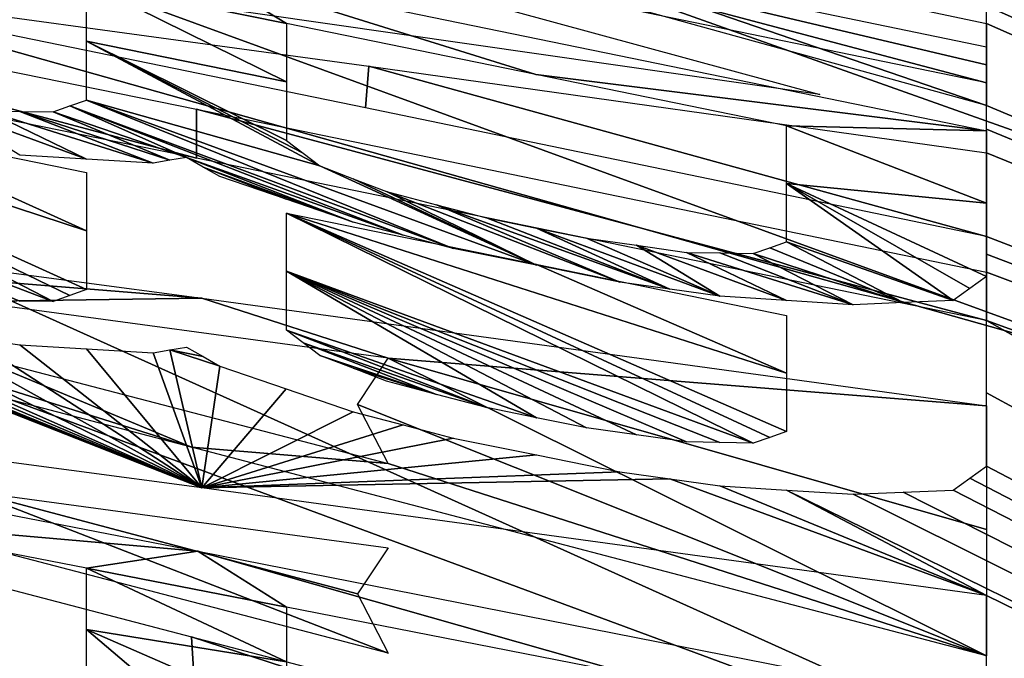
# Model space of a CAD drawing. Header units: millimetres. Extents: x -121 to 75, y -30 to 271.
# Tile 211 of 217: x 64.4 to 66.28, y 246.2 to 247.43. Entities that reach past the tile are written whole.
import ezdxf

# ---------------------------------------------------------------- set-up
doc = ezdxf.new("R2010")
doc.units = ezdxf.units.MM
doc.header["$LTSCALE"] = 65.185185
for name, color, linetype in [('397', 7, 'CONTINUOUS'), ('400', 7, 'CONTINUOUS'), ('499', 7, 'CONTINUOUS')]:
    doc.layers.add(name, color=color, linetype=linetype)

msp = doc.modelspace()

# ---------------------------------------------------------------- linework, layer by layer
at = {"layer": '397', "color": 251, "linetype": 'Continuous', "true_color": 0x4d4d4d}
for points in [[(56.8003, 251.581, 43.9619), (73.4445, 246.9416, 49.4758), (56.8427, 252.6555, 37.2326), (56.8003, 251.581, 43.9619)], [(73.4445, 248.031, -42.0424), (73.4445, 246.9416, -49.4759), (56.8427, 252.6555, -37.2326), (73.4445, 248.031, -42.0424)], [(56.8427, 252.6555, -37.2326), (73.4445, 246.9416, -49.4759), (66.25, 248.482, -50), (56.8427, 252.6555, -37.2326)], [(73.4445, 246.9416, 49.4758), (73.4445, 248.031, 42.0423), (56.8427, 252.6555, 37.2326), (73.4445, 246.9416, 49.4758)], [(56.7517, 250.3334, 51.0357), (73.4445, 245.6609, 57.3329), (56.8003, 251.581, 43.9619), (56.7517, 250.3334, 51.0357)], [(73.4445, 245.6609, 57.3329), (73.4445, 246.9416, 49.4758), (56.8003, 251.581, 43.9619), (73.4445, 245.6609, 57.3329)], [(56.6964, 248.8968, 58.5536), (73.4445, 242.7992, 72.9141), (56.7517, 250.3334, 51.0357), (56.6964, 248.8968, 58.5536)], [(73.4445, 242.7992, 72.9141), (73.4445, 244.2436, 65.3112), (56.7517, 250.3334, 51.0357), (73.4445, 242.7992, 72.9141)], [(73.4445, 244.2436, 65.3112), (73.4445, 245.6609, 57.3329), (56.7517, 250.3334, 51.0357), (73.4445, 244.2436, 65.3112)], [(56.6337, 247.249, 66.6292), (73.4445, 241.3103, 80.3527), (56.6964, 248.8968, 58.5536), (56.6337, 247.249, 66.6292)], [(73.4445, 241.3103, 80.3527), (73.4445, 242.7992, 72.9141), (56.6964, 248.8968, 58.5536), (73.4445, 241.3103, 80.3527)], [(66.25, 248.482, -50), (73.4445, 245.6609, -57.333), (66.25, 248.2933, -51.121), (66.25, 248.482, -50)], [(73.4445, 246.9416, -49.4759), (73.4445, 245.6609, -57.333), (66.25, 248.482, -50), (73.4445, 246.9416, -49.4759)], [(66.25, 248.2933, -51.121), (73.4445, 245.6609, -57.333), (66.25, 248.1008, -52.25), (66.25, 248.2933, -51.121)], [(66.0583, 248.1425, -52.25), (73.4445, 244.2436, -65.311), (65.867, 248.1841, -52.25), (66.0583, 248.1425, -52.25)], [(65.867, 248.1841, -52.25), (73.4445, 244.2436, -65.311), (66.0585, 247.9803, -53.1875), (65.867, 248.1841, -52.25)], [(66.25, 248.1008, -52.25), (73.4445, 244.2436, -65.311), (66.0583, 248.1425, -52.25), (66.25, 248.1008, -52.25)], [(73.4445, 245.6609, -57.333), (73.4445, 244.2436, -65.311), (66.25, 248.1008, -52.25), (73.4445, 245.6609, -57.333)], [(66.0585, 247.9803, -53.1875), (73.4445, 244.2436, -65.311), (66.1222, 247.9448, -53.3123), (66.0585, 247.9803, -53.1875)], [(66.1222, 247.9448, -53.3123), (73.4445, 244.2436, -65.311), (66.1862, 247.9092, -53.4375), (66.1222, 247.9448, -53.3123)], [(66.1862, 247.9092, -53.4375), (73.4445, 244.2436, -65.311), (66.2181, 247.8751, -53.5936), (66.1862, 247.9092, -53.4375)], [(66.2181, 247.8751, -53.5936), (73.4445, 244.2436, -65.311), (66.25, 247.8409, -53.75), (66.2181, 247.8751, -53.5936)], [(66.25, 247.8409, -53.75), (73.4445, 244.2436, -65.311), (66.25, 247.7972, -53.9998), (66.25, 247.8409, -53.75)], [(66.25, 247.7972, -53.9998), (73.4445, 244.2436, -65.311), (66.25, 247.7533, -54.25), (66.25, 247.7972, -53.9998)], [(66.25, 247.7533, -54.25), (73.4445, 244.2436, -65.311), (66.2181, 247.7327, -54.4062), (66.25, 247.7533, -54.25)], [(66.2181, 247.7327, -54.4062), (73.4445, 244.2436, -65.311), (66.1862, 247.712, -54.5625), (66.2181, 247.7327, -54.4062)], [(66.1862, 247.712, -54.5625), (73.4445, 244.2436, -65.311), (66.1223, 247.7035, -54.6875), (66.1862, 247.712, -54.5625)], [(65.9309, 247.7001, -54.9375), (73.4445, 244.2436, -65.311), (65.8032, 247.7051, -55.0625), (65.9309, 247.7001, -54.9375)], [(65.8032, 247.7051, -55.0625), (73.4445, 244.2436, -65.311), (66.25, 247.4876, -55.75), (65.8032, 247.7051, -55.0625)], [(66.0585, 247.6951, -54.8125), (73.4445, 244.2436, -65.311), (65.9309, 247.7001, -54.9375), (66.0585, 247.6951, -54.8125)], [(66.1223, 247.7035, -54.6875), (73.4445, 244.2436, -65.311), (66.0585, 247.6951, -54.8125), (66.1223, 247.7035, -54.6875)], [(65.0529, 247.5945, -56.5565), (65.0607, 247.6712, -56.125), (66.25, 247.2629, -57), (65.0529, 247.5945, -56.5565)], [(65.0607, 247.6712, -56.125), (66.25, 247.4205, -56.125), (66.25, 247.2629, -57), (65.0607, 247.6712, -56.125)], [(65.9309, 247.2846, -57.25), (64.588, 247.4779, -57.7196), (64.57, 247.6556, -56.7741), (65.9309, 247.2846, -57.25)], [(63.25, 247.4652, -59.25), (63.25, 247.5598, -58.75), (64.7376, 247.1625, -59.25), (63.25, 247.4652, -59.25)], [(63.25, 247.5598, -58.75), (64.7374, 247.2559, -58.75), (64.7376, 247.1625, -59.25), (63.25, 247.5598, -58.75)], [(63.8883, 247.5, -58.375), (65.0675, 247.3384, -57.9381), (65.0612, 247.2589, -58.375), (63.8883, 247.5, -58.375)], [(66.25, 247.4876, -55.75), (73.4445, 244.2436, -65.311), (66.25, 247.4541, -55.9374), (66.25, 247.4876, -55.75)], [(66.25, 247.4541, -55.9374), (73.4445, 244.2436, -65.311), (66.25, 247.4205, -56.125), (66.25, 247.4541, -55.9374)], [(66.25, 247.4205, -56.125), (73.4445, 244.2436, -65.311), (66.25, 247.2629, -57), (66.25, 247.4205, -56.125)], [(65.0675, 247.3384, -57.9381), (66.25, 247.0125, -58.375), (65.0612, 247.2589, -58.375), (65.0675, 247.3384, -57.9381)], [(66.25, 247.1723, -57.5), (66.25, 247.0125, -58.375), (65.0675, 247.3384, -57.9381), (66.25, 247.1723, -57.5)], [(64.5266, 247.0234, -60.2172), (63.633, 247.3166, -59.625), (64.0787, 247.2262, -59.625), (64.5266, 247.0234, -60.2172)], [(64.5266, 246.9105, -60.8125), (63.633, 247.3166, -59.625), (64.5266, 247.0234, -60.2172), (64.5266, 246.9105, -60.8125)], [(64.4947, 246.8991, -60.9062), (63.633, 247.3166, -59.625), (64.5266, 246.9105, -60.8125), (64.4947, 246.8991, -60.9062)], [(64.4628, 246.8876, -61), (63.633, 247.3166, -59.625), (64.4947, 246.8991, -60.9062), (64.4628, 246.8876, -61)], [(63.633, 247.204, -60.2172), (63.633, 247.3166, -59.625), (64.4628, 246.8876, -61), (63.633, 247.204, -60.2172)], [(64.7376, 247.1625, -59.25), (64.7374, 247.2559, -58.75), (66.25, 246.8514, -59.25), (64.7376, 247.1625, -59.25)], [(64.7374, 247.2559, -58.75), (66.25, 246.9437, -58.75), (66.25, 246.8514, -59.25), (64.7374, 247.2559, -58.75)], [(66.25, 247.2629, -57), (73.4445, 244.2436, -65.311), (66.25, 247.2177, -57.2498), (66.25, 247.2629, -57)], [(56.5627, 245.3608, 75.3966), (71.4646, 239.4875, 90.6511), (56.6337, 247.249, 66.6292), (56.5627, 245.3608, 75.3966)], [(72.9396, 240.304, 85.6367), (73.4445, 241.3103, 80.3527), (56.6337, 247.249, 66.6292), (72.9396, 240.304, 85.6367)], [(71.4646, 239.4875, 90.6511), (72.9396, 240.304, 85.6367), (56.6337, 247.249, 66.6292), (71.4646, 239.4875, 90.6511)], [(64.5266, 247.1351, -59.625), (64.5266, 247.0234, -60.2172), (64.0787, 247.2262, -59.625), (64.5266, 247.1351, -59.625)], [(66.25, 247.2177, -57.2498), (73.4445, 244.2436, -65.311), (66.25, 247.1723, -57.5), (66.25, 247.2177, -57.2498)], [(64.3351, 246.8895, -61.125), (63.633, 247.204, -60.2172), (64.3989, 246.8886, -61.0625), (64.3351, 246.8895, -61.125)], [(64.3989, 246.8886, -61.0625), (63.633, 247.204, -60.2172), (64.4628, 246.8876, -61), (64.3989, 246.8886, -61.0625)], [(73.4445, 244.2436, -65.311), (66.25, 247.0125, -58.375), (66.25, 247.1723, -57.5), (73.4445, 244.2436, -65.311)], [(65.867, 246.6386, -60.8125), (65.8351, 246.6275, -60.9062), (64.9096, 247.057, -59.625), (65.867, 246.6386, -60.8125)], [(65.867, 246.7503, -60.2173), (65.867, 246.6386, -60.8125), (64.9096, 247.057, -59.625), (65.867, 246.7503, -60.2173)], [(64.9096, 247.057, -59.625), (65.8032, 246.6163, -61), (64.9096, 246.9456, -60.2173), (64.9096, 247.057, -59.625)], [(65.8351, 246.6275, -60.9062), (65.8032, 246.6163, -61), (64.9096, 247.057, -59.625), (65.8351, 246.6275, -60.9062)], [(65.387, 246.9594, -59.625), (65.867, 246.7503, -60.2173), (64.9096, 247.057, -59.625), (65.387, 246.9594, -59.625)], [(63.25, 246.7303, -63.0625), (63.5053, 247.0197, -61.3125), (64.7476, 246.5309, -62.5633), (63.25, 246.7303, -63.0625)], [(63.5053, 247.0197, -61.3125), (63.6328, 246.9762, -61.4061), (64.7476, 246.5309, -62.5633), (63.5053, 247.0197, -61.3125)], [(66.25, 247.0125, -58.375), (73.4445, 244.2436, -65.311), (66.25, 246.9782, -58.5624), (66.25, 247.0125, -58.375)], [(63.6328, 246.9762, -61.4061), (63.7606, 246.9326, -61.5), (64.7476, 246.5309, -62.5633), (63.6328, 246.9762, -61.4061)], [(66.25, 246.9782, -58.5624), (73.4445, 244.2436, -65.311), (66.25, 246.9437, -58.75), (66.25, 246.9782, -58.5624)], [(65.867, 246.8608, -59.625), (65.867, 246.7503, -60.2173), (65.387, 246.9594, -59.625), (65.867, 246.8608, -59.625)], [(65.5798, 246.6322, -61.1563), (65.484, 246.6457, -61.1875), (64.9096, 246.9456, -60.2173), (65.5798, 246.6322, -61.1563)], [(64.9096, 246.9456, -60.2173), (65.484, 246.6457, -61.1875), (65.3883, 246.6651, -61.1875), (64.9096, 246.9456, -60.2173)], [(65.8032, 246.6163, -61), (65.7394, 246.6175, -61.0625), (64.9096, 246.9456, -60.2173), (65.8032, 246.6163, -61)], [(65.7394, 246.6175, -61.0625), (65.6755, 246.6187, -61.125), (64.9096, 246.9456, -60.2173), (65.7394, 246.6175, -61.0625)], [(64.9096, 246.8331, -60.8125), (64.9096, 246.9456, -60.2173), (65.3883, 246.6651, -61.1875), (64.9096, 246.8331, -60.8125)], [(65.6755, 246.6187, -61.125), (65.5798, 246.6322, -61.1563), (64.9096, 246.9456, -60.2173), (65.6755, 246.6187, -61.125)], [(66.25, 246.9437, -58.75), (73.4445, 244.2436, -65.311), (66.25, 246.8514, -59.25), (66.25, 246.9437, -58.75)], [(63.7606, 246.9326, -61.5), (63.8563, 246.9075, -61.5312), (64.7476, 246.5309, -62.5633), (63.7606, 246.9326, -61.5)], [(63.8563, 246.9075, -61.5312), (63.9521, 246.8824, -61.5625), (64.7476, 246.5309, -62.5633), (63.8563, 246.9075, -61.5312)], [(63.9521, 246.8824, -61.5625), (64.0797, 246.8569, -61.5625), (64.7476, 246.5309, -62.5633), (63.9521, 246.8824, -61.5625)], [(64.0797, 246.8569, -61.5625), (64.2074, 246.8313, -61.5625), (64.7476, 246.5309, -62.5633), (64.0797, 246.8569, -61.5625)], [(66.25, 246.8514, -59.25), (73.4445, 242.7993, -72.9137), (66.25, 246.7127, -59.9978), (66.25, 246.8514, -59.25)], [(73.4445, 244.2436, -65.311), (73.4445, 242.7993, -72.9137), (66.25, 246.8514, -59.25), (73.4445, 244.2436, -65.311)], [(64.2074, 246.8313, -61.5625), (64.3032, 246.8181, -61.5313), (64.7476, 246.5309, -62.5633), (64.2074, 246.8313, -61.5625)], [(65.2926, 246.6844, -61.1875), (64.9096, 246.8331, -60.8125), (65.3883, 246.6651, -61.1875), (65.2926, 246.6844, -61.1875)], [(64.9415, 246.8088, -60.9062), (64.9096, 246.8331, -60.8125), (65.2926, 246.6844, -61.1875), (64.9415, 246.8088, -60.9062)], [(64.3032, 246.8181, -61.5313), (64.3989, 246.8049, -61.5), (64.7476, 246.5309, -62.5633), (64.3032, 246.8181, -61.5313)], [(64.3989, 246.8049, -61.5), (64.5266, 246.7972, -61.4062), (64.7476, 246.5309, -62.5633), (64.3989, 246.8049, -61.5)], [(64.9734, 246.7846, -61), (64.9415, 246.8088, -60.9062), (65.1967, 246.7098, -61.1562), (64.9734, 246.7846, -61)], [(65.1967, 246.7098, -61.1562), (64.9415, 246.8088, -60.9062), (65.2926, 246.6844, -61.1875), (65.1967, 246.7098, -61.1562)], [(64.5266, 246.7972, -61.4062), (64.6543, 246.7895, -61.3125), (64.7476, 246.5309, -62.5633), (64.5266, 246.7972, -61.4062)], [(64.6543, 246.7895, -61.3125), (64.6862, 246.795, -61.25), (64.7476, 246.5309, -62.5633), (64.6543, 246.7895, -61.3125)], [(64.6862, 246.795, -61.25), (64.7181, 246.8005, -61.1875), (64.75, 246.7821, -61.25), (64.6862, 246.795, -61.25)], [(64.6862, 246.795, -61.25), (64.7819, 246.7638, -61.3125), (64.7476, 246.5309, -62.5633), (64.6862, 246.795, -61.25)], [(64.7819, 246.7638, -61.3125), (64.6862, 246.795, -61.25), (64.75, 246.7821, -61.25), (64.7819, 246.7638, -61.3125)], [(64.9734, 246.7846, -61), (65.1967, 246.7098, -61.1562), (65.0372, 246.7598, -61.0625), (64.9734, 246.7846, -61)], [(64.7819, 246.7638, -61.3125), (64.9094, 246.7202, -61.4061), (64.7476, 246.5309, -62.5633), (64.7819, 246.7638, -61.3125)], [(65.1011, 246.735, -61.125), (65.0372, 246.7598, -61.0625), (65.1967, 246.7098, -61.1562), (65.1011, 246.735, -61.125)], [(64.9094, 246.7202, -61.4061), (65.0372, 246.6766, -61.5), (64.7476, 246.5309, -62.5633), (64.9094, 246.7202, -61.4061)], [(66.25, 246.7127, -59.9978), (73.4445, 242.7993, -72.9137), (66.25, 246.5722, -60.75), (66.25, 246.7127, -59.9978)], [(65.0372, 246.6766, -61.5), (65.1329, 246.6514, -61.5312), (64.7476, 246.5309, -62.5633), (65.0372, 246.6766, -61.5)], [(65.1329, 246.6514, -61.5312), (65.2287, 246.6261, -61.5625), (64.7476, 246.5309, -62.5633), (65.1329, 246.6514, -61.5312)], [(64.7281, 246.2455, -64.0552), (64.7397, 246.046, -65.0625), (63.25, 246.6322, -63.5625), (64.7281, 246.2455, -64.0552)], [(64.7397, 246.046, -65.0625), (63.25, 246.3357, -65.0625), (63.25, 246.6322, -63.5625), (64.7397, 246.046, -65.0625)], [(65.2287, 246.6261, -61.5625), (65.3882, 246.5939, -61.5625), (64.7476, 246.5309, -62.5633), (65.2287, 246.6261, -61.5625)], [(65.3882, 246.5939, -61.5625), (65.5479, 246.5617, -61.5625), (64.7476, 246.5309, -62.5633), (65.3882, 246.5939, -61.5625)], [(65.5479, 246.5617, -61.5625), (65.6436, 246.5482, -61.5313), (64.7476, 246.5309, -62.5633), (65.5479, 246.5617, -61.5625)], [(66.25, 246.5722, -60.75), (73.4445, 242.7993, -72.9137), (66.2181, 246.5494, -60.9062), (66.25, 246.5722, -60.75)], [(64.7476, 246.5309, -62.5633), (65.6436, 246.5482, -61.5313), (66.25, 246.3248, -62.0625), (64.7476, 246.5309, -62.5633)], [(65.6436, 246.5482, -61.5313), (65.7394, 246.5348, -61.5), (66.25, 246.3248, -62.0625), (65.6436, 246.5482, -61.5313)], [(66.2181, 246.5494, -60.9062), (73.4445, 242.7993, -72.9137), (66.1862, 246.5266, -61.0625), (66.2181, 246.5494, -60.9062)], [(64.3041, 246.5245, -63.0518), (65.1042, 246.2142, -63.8344), (64.2986, 246.4245, -63.5714), (64.3041, 246.5245, -63.0518)], [(65.1042, 246.416, -62.7906), (65.0456, 246.3275, -63.3095), (64.3041, 246.5245, -63.0518), (65.1042, 246.416, -62.7906)], [(65.0456, 246.3275, -63.3095), (65.1042, 246.2142, -63.8344), (64.3041, 246.5245, -63.0518), (65.0456, 246.3275, -63.3095)], [(65.7394, 246.5348, -61.5), (65.867, 246.5266, -61.4062), (66.25, 246.3248, -62.0625), (65.7394, 246.5348, -61.5)], [(65.9947, 246.5184, -61.3125), (73.4445, 242.7993, -72.9137), (65.867, 246.5266, -61.4062), (65.9947, 246.5184, -61.3125)], [(65.867, 246.5266, -61.4062), (73.4445, 242.7993, -72.9137), (66.25, 246.3248, -62.0625), (65.867, 246.5266, -61.4062)], [(66.0904, 246.5225, -61.1875), (73.4445, 242.7993, -72.9137), (65.9947, 246.5184, -61.3125), (66.0904, 246.5225, -61.1875)], [(66.1862, 246.5266, -61.0625), (73.4445, 242.7993, -72.9137), (66.0904, 246.5225, -61.1875), (66.1862, 246.5266, -61.0625)], [(66.25, 246.3248, -62.0625), (73.4445, 242.7993, -72.9137), (66.25, 246.0878, -63.3058), (66.25, 246.3248, -62.0625)], [(66.25, 245.8458, -64.5625), (66.25, 245.7488, -65.0625), (64.7281, 246.2455, -64.0552), (66.25, 245.8458, -64.5625)], [(66.25, 245.7488, -65.0625), (64.7397, 246.046, -65.0625), (64.7281, 246.2455, -64.0552), (66.25, 245.7488, -65.0625)]]:
    msp.add_3dface(points, dxfattribs=at)
at = {"layer": '400', "color": 251, "linetype": 'Continuous', "true_color": 0x4d4d4d}
for points in [[(56.8271, 251.5079, 30.7327), (56.856, 252.2615, 24.4441), (71.5774, 247.3733, 34.6293), (56.8271, 251.5079, 30.7327)], [(56.856, 252.2615, -24.4441), (56.8271, 251.5079, -30.7327), (71.5774, 247.3732, -34.6295), (56.856, 252.2615, -24.4441)], [(71.576, 248.1444, -27.6568), (56.856, 252.2615, -24.4441), (71.5774, 247.3732, -34.6295), (71.576, 248.1444, -27.6568)], [(71.5774, 247.3733, 34.6293), (56.856, 252.2615, 24.4441), (71.576, 248.1445, 27.6567), (71.5774, 247.3733, 34.6293)], [(56.7924, 250.5964, 37.2018), (56.8271, 251.5079, 30.7327), (71.5791, 246.4419, 41.765), (56.7924, 250.5964, 37.2018)], [(56.8271, 251.5079, -30.7327), (56.7924, 250.5964, -37.2018), (71.5791, 246.4419, -41.7652), (56.8271, 251.5079, -30.7327)], [(71.5791, 246.4419, 41.765), (56.8271, 251.5079, 30.7327), (71.5774, 247.3733, 34.6293), (71.5791, 246.4419, 41.765)], [(71.5774, 247.3732, -34.6295), (56.8271, 251.5079, -30.7327), (71.5791, 246.4419, -41.7652), (71.5774, 247.3732, -34.6295)], [(56.7518, 249.5218, 43.9284), (56.7924, 250.5964, 37.2018), (71.5808, 245.338, 49.1898), (56.7518, 249.5218, 43.9284)], [(56.7924, 250.5964, -37.2018), (56.7518, 249.5218, -43.9284), (71.5808, 245.338, -49.19), (56.7924, 250.5964, -37.2018)], [(71.5808, 245.338, 49.1898), (56.7924, 250.5964, 37.2018), (71.5791, 246.4419, 41.765), (71.5808, 245.338, 49.1898)], [(71.5791, 246.4419, -41.7652), (56.7924, 250.5964, -37.2018), (71.5808, 245.338, -49.19), (71.5791, 246.4419, -41.7652)], [(56.705, 248.2741, 51.0003), (56.7518, 249.5218, 43.9284), (71.5827, 244.0363, 57.068), (56.705, 248.2741, 51.0003)], [(56.7518, 249.5218, -43.9284), (56.705, 248.2741, -51.0003), (71.5827, 244.0363, -57.0682), (56.7518, 249.5218, -43.9284)], [(71.5827, 244.0363, 57.068), (56.7518, 249.5218, 43.9284), (71.5808, 245.338, 49.1898), (71.5827, 244.0363, 57.068)], [(71.5808, 245.338, -49.19), (56.7518, 249.5218, -43.9284), (71.5827, 244.0363, -57.0682), (71.5808, 245.338, -49.19)], [(56.6517, 246.8372, 58.5172), (56.705, 248.2741, 51.0003), (71.5864, 241.0894, 72.9025), (56.6517, 246.8372, 58.5172)], [(56.705, 248.2741, -51.0003), (56.6517, 246.8372, -58.5172), (71.5846, 242.5699, -65.2118), (56.705, 248.2741, -51.0003)], [(71.5846, 242.5699, 65.2117), (56.705, 248.2741, 51.0003), (71.5827, 244.0363, 57.068), (71.5846, 242.5699, 65.2117)], [(71.5864, 241.0894, 72.9025), (56.705, 248.2741, 51.0003), (71.5846, 242.5699, 65.2117), (71.5864, 241.0894, 72.9025)], [(71.5827, 244.0363, -57.0682), (56.705, 248.2741, -51.0003), (71.5846, 242.5699, -65.2118), (71.5827, 244.0363, -57.0682)], [(56.5909, 245.189, 66.5927), (56.6517, 246.8372, 58.5172), (71.5879, 239.5866, 80.3195), (56.5909, 245.189, 66.5927)], [(56.6517, 246.8372, -58.5172), (56.5909, 245.189, -66.5927), (71.5879, 239.5866, -80.3195), (56.6517, 246.8372, -58.5172)], [(71.5879, 239.5866, 80.3195), (56.6517, 246.8372, 58.5172), (71.5864, 241.0894, 72.9025), (71.5879, 239.5866, 80.3195)], [(71.5864, 241.0894, -72.9024), (56.6517, 246.8372, -58.5172), (71.5879, 239.5866, -80.3195), (71.5864, 241.0894, -72.9024)], [(71.5846, 242.5699, -65.2118), (56.6517, 246.8372, -58.5172), (71.5864, 241.0894, -72.9024), (71.5846, 242.5699, -65.2118)]]:
    msp.add_3dface(points, dxfattribs=at)
at = {"layer": '499', "color": 251, "linetype": 'Continuous', "true_color": 0x4d4d4d}
for points in [[(64.7374, 247.6191, -58.75), (65.0612, 247.6221, -58.375), (66.25, 247.3069, -58.75), (64.7374, 247.6191, -58.75)], [(65.0612, 247.6221, -58.375), (66.25, 247.3757, -58.375), (66.25, 247.3414, -58.5624), (65.0612, 247.6221, -58.375)], [(66.25, 247.3069, -58.75), (65.0612, 247.6221, -58.375), (66.25, 247.3414, -58.5624), (66.25, 247.3069, -58.75)], [(64.5266, 247.4984, -59.625), (64.7376, 247.5257, -59.25), (64.9096, 247.4202, -59.625), (64.5266, 247.4984, -59.625)], [(64.7376, 247.5257, -59.25), (66.25, 247.2147, -59.25), (65.387, 247.3226, -59.625), (64.7376, 247.5257, -59.25)], [(64.9096, 247.4202, -59.625), (64.7376, 247.5257, -59.25), (65.387, 247.3226, -59.625), (64.9096, 247.4202, -59.625)], [(64.9096, 247.3088, -60.2173), (64.5266, 247.4984, -59.625), (64.9096, 247.4202, -59.625), (64.9096, 247.3088, -60.2173)], [(64.5266, 247.3866, -60.2172), (64.5266, 247.4984, -59.625), (64.9096, 247.3088, -60.2173), (64.5266, 247.3866, -60.2172)], [(64.9096, 247.1963, -60.8125), (64.5266, 247.3866, -60.2172), (64.9096, 247.3088, -60.2173), (64.9096, 247.1963, -60.8125)], [(64.9415, 247.1721, -60.9062), (64.5266, 247.3866, -60.2172), (64.9096, 247.1963, -60.8125), (64.9415, 247.1721, -60.9062)], [(64.9734, 247.1478, -61), (64.5266, 247.3866, -60.2172), (64.9415, 247.1721, -60.9062), (64.9734, 247.1478, -61)], [(64.5266, 247.2737, -60.8125), (64.5266, 247.3866, -60.2172), (64.9734, 247.1478, -61), (64.5266, 247.2737, -60.8125)], [(65.387, 247.3226, -59.625), (66.25, 247.2147, -59.25), (65.867, 247.224, -59.625), (65.387, 247.3226, -59.625)], [(64.5266, 247.1604, -61.4062), (64.3989, 247.1681, -61.5), (64.2394, 247.2659, -61.1563), (64.5266, 247.1604, -61.4062)], [(64.3351, 247.2527, -61.125), (64.5266, 247.1604, -61.4062), (64.2394, 247.2659, -61.1563), (64.3351, 247.2527, -61.125)], [(64.4947, 247.2623, -60.9062), (64.7181, 247.1637, -61.1875), (64.4628, 247.2508, -61), (64.4947, 247.2623, -60.9062)], [(64.5266, 247.2737, -60.8125), (65.2287, 246.9893, -61.5625), (64.4947, 247.2623, -60.9062), (64.5266, 247.2737, -60.8125)], [(65.1329, 247.0146, -61.5312), (64.7181, 247.1637, -61.1875), (64.4947, 247.2623, -60.9062), (65.1329, 247.0146, -61.5312)], [(65.2287, 246.9893, -61.5625), (65.1329, 247.0146, -61.5312), (64.4947, 247.2623, -60.9062), (65.2287, 246.9893, -61.5625)], [(65.3882, 246.9571, -61.5625), (65.2287, 246.9893, -61.5625), (64.5266, 247.2737, -60.8125), (65.3882, 246.9571, -61.5625)], [(65.3882, 246.9571, -61.5625), (64.5266, 247.2737, -60.8125), (64.9734, 247.1478, -61), (65.3882, 246.9571, -61.5625)], [(64.3989, 247.2518, -61.0625), (64.6543, 247.1527, -61.3125), (64.3351, 247.2527, -61.125), (64.3989, 247.2518, -61.0625)], [(64.6543, 247.1527, -61.3125), (64.5266, 247.1604, -61.4062), (64.3351, 247.2527, -61.125), (64.6543, 247.1527, -61.3125)], [(64.4628, 247.2508, -61), (64.6862, 247.1582, -61.25), (64.3989, 247.2518, -61.0625), (64.4628, 247.2508, -61)], [(64.6862, 247.1582, -61.25), (64.6543, 247.1527, -61.3125), (64.3989, 247.2518, -61.0625), (64.6862, 247.1582, -61.25)], [(64.7181, 247.1637, -61.1875), (64.6862, 247.1582, -61.25), (64.4628, 247.2508, -61), (64.7181, 247.1637, -61.1875)], [(65.867, 247.224, -59.625), (66.25, 247.0759, -59.9978), (65.867, 247.1135, -60.2173), (65.867, 247.224, -59.625)], [(66.25, 247.2147, -59.25), (66.25, 247.0759, -59.9978), (65.867, 247.224, -59.625), (66.25, 247.2147, -59.25)], [(64.75, 247.1453, -61.25), (64.7181, 247.1637, -61.1875), (65.0372, 247.0398, -61.5), (64.75, 247.1453, -61.25)], [(65.0372, 247.0398, -61.5), (64.7181, 247.1637, -61.1875), (65.1329, 247.0146, -61.5312), (65.0372, 247.0398, -61.5)], [(64.7819, 247.127, -61.3125), (64.75, 247.1453, -61.25), (64.9094, 247.0835, -61.4061), (64.7819, 247.127, -61.3125)], [(64.9094, 247.0835, -61.4061), (64.75, 247.1453, -61.25), (65.0372, 247.0398, -61.5), (64.9094, 247.0835, -61.4061)], [(65.0372, 247.123, -61.0625), (65.3882, 246.9571, -61.5625), (64.9734, 247.1478, -61), (65.0372, 247.123, -61.0625)], [(65.1011, 247.0982, -61.125), (65.3882, 246.9571, -61.5625), (65.0372, 247.123, -61.0625), (65.1011, 247.0982, -61.125)], [(66.25, 247.0759, -59.9978), (66.25, 246.9354, -60.75), (65.867, 247.1135, -60.2173), (66.25, 247.0759, -59.9978)], [(66.25, 246.9354, -60.75), (66.2181, 246.9126, -60.9062), (65.867, 247.1135, -60.2173), (66.25, 246.9354, -60.75)], [(65.867, 247.1135, -60.2173), (66.1862, 246.8898, -61.0625), (65.867, 247.0018, -60.8125), (65.867, 247.1135, -60.2173)], [(66.2181, 246.9126, -60.9062), (66.1862, 246.8898, -61.0625), (65.867, 247.1135, -60.2173), (66.2181, 246.9126, -60.9062)], [(63.25, 247.0935, -63.0625), (64.7476, 246.8941, -62.5633), (63.5053, 246.9945, -63.3125), (63.25, 247.0935, -63.0625)], [(65.1967, 247.073, -61.1562), (65.5479, 246.9249, -61.5625), (65.1011, 247.0982, -61.125), (65.1967, 247.073, -61.1562)], [(65.5479, 246.9249, -61.5625), (65.3882, 246.9571, -61.5625), (65.1011, 247.0982, -61.125), (65.5479, 246.9249, -61.5625)], [(65.2926, 247.0477, -61.1875), (65.6436, 246.9114, -61.5313), (65.1967, 247.073, -61.1562), (65.2926, 247.0477, -61.1875)], [(65.6436, 246.9114, -61.5313), (65.5479, 246.9249, -61.5625), (65.1967, 247.073, -61.1562), (65.6436, 246.9114, -61.5313)], [(65.3883, 247.0283, -61.1875), (65.6436, 246.9114, -61.5313), (65.2926, 247.0477, -61.1875), (65.3883, 247.0283, -61.1875)], [(65.484, 247.0089, -61.1875), (65.7394, 246.898, -61.5), (65.3883, 247.0283, -61.1875), (65.484, 247.0089, -61.1875)], [(65.7394, 246.898, -61.5), (65.6436, 246.9114, -61.5313), (65.3883, 247.0283, -61.1875), (65.7394, 246.898, -61.5)], [(64.7281, 246.6087, -64.0552), (63.25, 246.9954, -63.5625), (63.5053, 246.9945, -63.3125), (64.7281, 246.6087, -64.0552)], [(63.5053, 246.9945, -63.3125), (64.7476, 246.8941, -62.5633), (64.3041, 246.8878, -63.0518), (63.5053, 246.9945, -63.3125)], [(64.2986, 246.7877, -63.5714), (64.7281, 246.6087, -64.0552), (63.5053, 246.9945, -63.3125), (64.2986, 246.7877, -63.5714)], [(65.7394, 246.898, -61.5), (65.484, 247.0089, -61.1875), (65.5798, 246.9954, -61.1563), (65.7394, 246.898, -61.5)], [(65.867, 246.8898, -61.4062), (65.7394, 246.898, -61.5), (65.5798, 246.9954, -61.1563), (65.867, 246.8898, -61.4062)], [(65.6755, 246.9819, -61.125), (65.867, 246.8898, -61.4062), (65.5798, 246.9954, -61.1563), (65.6755, 246.9819, -61.125)], [(65.867, 247.0018, -60.8125), (66.0904, 246.8857, -61.1875), (65.8351, 246.9907, -60.9062), (65.867, 247.0018, -60.8125)], [(66.1862, 246.8898, -61.0625), (66.0904, 246.8857, -61.1875), (65.867, 247.0018, -60.8125), (66.1862, 246.8898, -61.0625)], [(65.9947, 246.8816, -61.3125), (65.867, 246.8898, -61.4062), (65.6755, 246.9819, -61.125), (65.9947, 246.8816, -61.3125)], [(65.7394, 246.9807, -61.0625), (65.9947, 246.8816, -61.3125), (65.6755, 246.9819, -61.125), (65.7394, 246.9807, -61.0625)], [(65.8032, 246.9795, -61), (65.9947, 246.8816, -61.3125), (65.7394, 246.9807, -61.0625), (65.8032, 246.9795, -61)], [(65.8351, 246.9907, -60.9062), (66.0904, 246.8857, -61.1875), (65.8032, 246.9795, -61), (65.8351, 246.9907, -60.9062)], [(66.0904, 246.8857, -61.1875), (65.9947, 246.8816, -61.3125), (65.8032, 246.9795, -61), (66.0904, 246.8857, -61.1875)], [(64.3041, 246.8878, -63.0518), (64.7476, 246.8941, -62.5633), (65.1042, 246.7792, -62.7906), (64.3041, 246.8878, -63.0518)], [(64.7476, 246.8941, -62.5633), (66.25, 246.688, -62.0625), (65.1042, 246.7792, -62.7906), (64.7476, 246.8941, -62.5633)], [(65.1042, 246.5774, -63.8344), (64.7281, 246.6087, -64.0552), (64.2986, 246.7877, -63.5714), (65.1042, 246.5774, -63.8344)], [(65.1042, 246.7792, -62.7906), (66.25, 246.209, -64.5625), (65.0456, 246.6907, -63.3098), (65.1042, 246.7792, -62.7906)], [(66.25, 246.688, -62.0625), (66.25, 246.451, -63.3058), (65.1042, 246.7792, -62.7906), (66.25, 246.688, -62.0625)], [(66.25, 246.451, -63.3058), (66.25, 246.209, -64.5625), (65.1042, 246.7792, -62.7906), (66.25, 246.451, -63.3058)], [(63.25, 246.6989, -65.0625), (64.7397, 246.4092, -65.0625), (64.0468, 246.4701, -65.4375), (63.25, 246.6989, -65.0625)], [(66.25, 246.209, -64.5625), (65.1042, 246.5774, -63.8344), (65.0456, 246.6907, -63.3098), (66.25, 246.209, -64.5625)], [(66.25, 246.209, -64.5625), (64.7281, 246.6087, -64.0552), (65.1042, 246.5774, -63.8344), (66.25, 246.209, -64.5625)], [(64.7397, 246.4092, -65.0625), (64.5266, 246.3769, -65.4375), (64.0468, 246.4701, -65.4375), (64.7397, 246.4092, -65.0625)], [(64.7397, 246.4092, -65.0625), (64.9096, 246.3022, -65.4375), (64.5266, 246.3769, -65.4375), (64.7397, 246.4092, -65.0625)], [(66.25, 246.112, -65.0625), (65.5777, 246.1714, -65.4375), (64.7397, 246.4092, -65.0625), (66.25, 246.112, -65.0625)], [(65.5777, 246.1714, -65.4375), (64.9096, 246.3022, -65.4375), (64.7397, 246.4092, -65.0625), (65.5777, 246.1714, -65.4375)], [(64.9096, 246.3022, -65.4375), (64.9096, 246.1976, -65.9674), (64.5266, 246.3769, -65.4375), (64.9096, 246.3022, -65.4375)], [(64.5266, 246.3769, -65.4375), (64.9096, 246.1976, -65.9674), (64.5266, 246.2597, -66.0296), (64.5266, 246.3769, -65.4375)], [(64.9096, 246.0922, -66.5), (64.7819, 246.0423, -66.875), (64.5266, 246.2597, -66.0296), (64.9096, 246.0922, -66.5)], [(64.9096, 246.1976, -65.9674), (64.9096, 246.0922, -66.5), (64.5266, 246.2597, -66.0296), (64.9096, 246.1976, -65.9674)], [(64.5266, 246.2597, -66.0296), (64.7819, 246.0423, -66.875), (64.5266, 246.1413, -66.625), (64.5266, 246.2597, -66.0296)]]:
    msp.add_3dface(points, dxfattribs=at)

doc.saveas('drawing.dxf')
